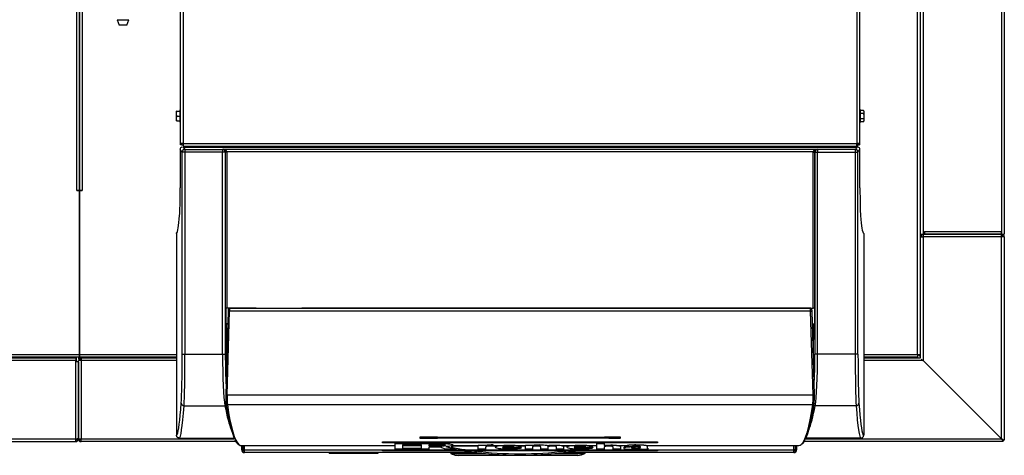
# Model space of a CAD drawing. Header units: millimetres. Extents: x 1064 to 6011, y -885 to 2276.
# Tile 35 of 36: x 3661 to 4377, y 1558 to 1876. Entities that reach past the tile are written whole.
import ezdxf

# ---------------------------------------------------------------- set-up
doc = ezdxf.new("R2010")
doc.units = ezdxf.units.MM
doc.header["$MEASUREMENT"] = 0

# ---------------------------------------------------------------- blocks, each defined once
blk = doc.blocks.new('Boven')
for p, q in [((1993.64, -844.08), (1993.64, -265.61)), ((1995.64, -265.61), (1995.64, -844.08)), ((1995.89, -756.58), (1995.89, -352.61)), ((1997.89, -352.61), (1997.89, -756.58)), ((2054.89, -354.61), (2054.89, -754.58)), ((2056.89, -354.61), (2056.89, -754.58)), ((1382.17, -724.84), (1382.17, -384.85)), ((1457.67, -690.59), (1457.67, -540.6)), ((1459.67, -540.6), (1459.67, -690.59)), ((1949.64, -540.6), (1949.64, -690.59)), ((1951.64, -540.6), (1951.64, -690.59)), ((1384.17, -563.75), (1384.17, -724.84)), ((1384.17, -724.84), (1384.17, -584.84)), ((1386.17, -584.84), (1386.17, -724.84)), ((1411.67, -600.36), (1420.17, -600.36)), ((1411.67, -600.36), (1413.13, -604.36)), ((1418.72, -604.36), (1420.17, -600.36)), ((1418.72, -604.36), (1413.13, -604.36)), ((1454.67, -668.84), (1454.67, -667.09)), ((1454.67, -668.84), (1454.87, -667.09)), ((1454.87, -667.09), (1454.67, -667.09)), ((1454.67, -672.34), (1454.67, -668.84)), ((1454.87, -670.59), (1454.67, -668.84)), ((1454.67, -672.34), (1454.87, -670.59)), ((1454.67, -674.09), (1454.67, -672.34)), ((1454.87, -674.09), (1454.67, -672.34)), ((1454.87, -667.09), (1457.07, -667.09)), ((1454.87, -670.59), (1457.07, -670.59)), ((1457.07, -666.09), (1457.07, -675.09)), ((1457.67, -666.09), (1457.07, -666.09)), ((1952.24, -666.09), (1951.64, -666.09)), ((1952.24, -675.09), (1952.24, -666.09)), ((1954.45, -666.55), (1952.24, -666.55)), ((1954.45, -668.57), (1952.24, -668.57)), ((1954.45, -672.61), (1952.24, -672.61)), ((1954.45, -666.55), (1954.64, -667.56)), ((1954.64, -667.09), (1954.45, -666.55)), ((1954.64, -667.56), (1954.45, -668.57)), ((1954.45, -672.61), (1954.64, -673.62)), ((1954.64, -667.09), (1954.64, -667.56)), ((1954.64, -667.56), (1954.64, -670.59)), ((1954.64, -670.59), (1954.64, -673.62)), ((1454.67, -674.09), (1454.87, -674.09)), ((1454.87, -674.09), (1457.07, -674.09)), ((1457.07, -675.09), (1457.67, -675.09)), ((1951.64, -675.09), (1952.24, -675.09)), ((1954.45, -674.63), (1952.24, -674.63)), ((1954.64, -673.62), (1954.45, -674.63)), ((1954.45, -674.63), (1954.64, -674.09)), ((1954.64, -673.62), (1954.64, -674.09)), ((1459.67, -690.59), (1457.67, -690.59)), ((1457.67, -691.59), (1457.67, -690.59)), ((1458.67, -691.59), (1457.67, -691.59)), ((1458.67, -691.59), (1458.67, -690.59)), ((1458.67, -691.59), (1459.48, -691.59)), ((1459.48, -690.59), (1459.48, -693.29)), ((1459.67, -690.59), (1949.64, -690.59)), ((1459.67, -690.59), (1459.67, -692.59)), ((1949.64, -692.59), (1459.67, -692.59)), ((1459.8, -692.59), (1459.8, -693.4)), ((1459.8, -693.4), (1460.86, -694.81)), ((1949.51, -693.4), (1459.8, -693.4)), ((1488.23, -694.81), (1488.6, -694.62)), ((1488.6, -694.62), (1920.71, -694.62)), ((1921.08, -694.81), (1920.71, -694.62)), ((1949.51, -693.4), (1948.45, -694.81)), ((1949.51, -692.59), (1949.51, -693.4)), ((1951.64, -690.59), (1949.64, -690.59)), ((1949.64, -692.59), (1949.64, -690.59)), ((1949.83, -690.59), (1949.83, -693.29)), ((1949.83, -691.59), (1950.64, -691.59)), ((1950.64, -690.59), (1950.64, -691.59)), ((1950.64, -691.59), (1951.64, -691.59)), ((1951.64, -690.59), (1951.64, -691.59)), ((1458.86, -696.81), (1457.41, -694.87)), ((1457.41, -694.87), (1457.41, -722.84)), ((1457.41, -694.87), (1457.41, -694.87)), ((1457.41, -694.87), (1457.41, -722.84)), ((1458.86, -843.84), (1458.86, -696.81)), ((1460.86, -696.81), (1458.86, -696.81)), ((1460.86, -694.81), (1488.23, -694.81)), ((1460.86, -694.81), (1460.86, -696.81)), ((1460.86, -696.81), (1460.86, -843.84)), ((1488.23, -696.81), (1460.86, -696.81)), ((1488.23, -694.81), (1488.23, -696.81)), ((1488.23, -843.84), (1488.23, -696.81)), ((1490.23, -696.81), (1488.23, -696.81)), ((1490.4, -696.72), (1490.23, -696.81)), ((1490.23, -696.81), (1490.23, -843.84)), ((1491.4, -696.62), (1490.4, -696.65)), ((1490.4, -810.33), (1490.4, -696.72)), ((1491.4, -696.72), (1490.4, -696.72)), ((1917.91, -696.62), (1491.4, -696.62)), ((1491.4, -696.72), (1491.4, -810.33)), ((1917.91, -696.62), (1918.91, -696.65)), ((1917.91, -810.33), (1917.91, -696.72)), ((1917.91, -696.72), (1918.91, -696.72)), ((1918.91, -696.72), (1919.09, -696.81)), ((1918.91, -696.72), (1918.91, -810.33)), ((1919.09, -696.81), (1919.09, -843.84)), ((1919.09, -696.81), (1921.08, -696.81)), ((1948.45, -694.81), (1921.08, -694.81)), ((1921.08, -694.81), (1921.08, -696.81)), ((1921.08, -843.84), (1921.08, -696.81)), ((1921.08, -696.81), (1948.45, -696.81)), ((1948.45, -694.81), (1948.45, -696.81)), ((1948.45, -696.81), (1948.45, -843.84)), ((1948.45, -696.81), (1950.45, -696.81)), ((1950.45, -696.81), (1951.9, -694.87)), ((1950.45, -843.84), (1950.45, -696.81)), ((1951.9, -722.84), (1951.9, -694.87)), ((1951.9, -694.87), (1951.9, -694.87)), ((1951.9, -722.84), (1951.9, -694.87)), ((1457.41, -722.84), (1457.41, -722.84)), ((1951.9, -722.84), (1951.9, -722.84)), ((1382.17, -724.84), (1384.17, -724.84)), ((1382.17, -724.84), (1382.17, -724.84)), ((1384.17, -724.84), (1382.17, -724.84)), ((1384.17, -724.84), (1384.17, -844.08)), ((1386.17, -724.84), (1384.17, -724.84)), ((1384.17, -724.84), (1386.17, -724.84)), ((1384.17, -844.08), (1384.17, -724.84)), ((1385.42, -724.84), (1385.42, -724.84)), ((1386.17, -724.84), (1386.17, -724.84)), ((1995.64, -739.59), (1995.89, -739.59)), ((1454.72, -756), (1454.72, -902.99)), ((1954.59, -756), (1954.59, -902.99)), ((1995.89, -753.59), (1995.64, -753.59)), ((1995.64, -754.58), (1995.89, -754.58)), ((1995.64, -755.58), (1995.89, -755.58)), ((1995.64, -756.58), (1995.89, -756.58)), ((1995.89, -756.58), (1997.89, -756.58)), ((1995.89, -758.58), (1995.89, -756.58)), ((1995.89, -756.58), (1996.89, -756.58)), ((1995.89, -846.58), (1995.89, -758.58)), ((1995.89, -758.58), (1997.89, -758.58)), ((1996.89, -758.58), (1996.89, -756.58)), ((1997.89, -756.58), (1998.89, -756.58)), ((1997.89, -756.58), (1997.89, -758.58)), ((1997.89, -758.58), (1997.89, -848.54)), ((2054.89, -758.58), (1997.89, -758.58)), ((1998.89, -754.58), (1998.89, -756.58)), ((1998.89, -754.58), (1998.89, -754.58)), ((1998.89, -756.58), (1998.89, -754.58)), ((1998.89, -754.58), (2054.89, -754.58)), ((1998.89, -755.58), (1998.89, -755.58)), ((2054.89, -756.58), (1998.89, -756.58)), ((1998.89, -756.58), (2054.89, -756.58)), ((2054.89, -754.58), (2054.89, -754.58)), ((2054.89, -754.58), (2054.89, -756.58)), ((2054.89, -756.58), (2054.89, -754.58)), ((2054.89, -755.58), (2054.89, -755.58)), ((2054.89, -756.58), (2056.89, -756.58)), ((2054.89, -758.58), (2054.89, -756.58)), ((2054.89, -905.53), (2054.89, -758.58)), ((2056.89, -758.58), (2054.89, -758.58)), ((2056.89, -754.58), (2056.89, -756.58)), ((2056.89, -758.58), (2056.89, -905.58)), ((1491.4, -810.33), (1490.4, -810.33)), ((1490.54, -810.33), (1490.54, -821.73)), ((1492.3, -812.54), (1490.59, -873.46)), ((1512.58, -810.33), (1491.4, -810.33)), ((1491.59, -873.52), (1493.3, -812.6)), ((1493.74, -810.48), (1493.28, -810.54)), ((1916.02, -812.6), (1493.3, -812.6)), ((1493.4, -810.53), (1493.85, -810.48)), ((1493.4, -810.53), (1915.91, -810.53)), ((1493.85, -810.48), (1494.43, -810.48)), ((1494.43, -810.48), (1494.05, -810.53)), ((1494.05, -810.53), (1504.41, -810.53)), ((1504.41, -810.53), (1504.41, -810.48)), ((1504.41, -810.48), (1521.42, -810.48)), ((1512.49, -810.48), (1512.49, -810.33)), ((1512.58, -810.33), (1561.38, -810.33)), ((1516.07, -810.33), (1516.07, -810.48)), ((1521.42, -810.48), (1521.42, -810.53)), ((1521.42, -810.53), (1527.42, -810.53)), ((1527.42, -810.53), (1527.42, -810.48)), ((1527.42, -810.48), (1545.92, -810.48)), ((1533.66, -810.48), (1533.66, -810.33)), ((1545.92, -810.53), (1545.92, -810.48)), ((1551.92, -810.53), (1545.92, -810.53)), ((1857.4, -810.48), (1551.92, -810.48)), ((1551.92, -810.48), (1551.92, -810.53)), ((1559.11, -810.33), (1559.11, -810.48)), ((1847.93, -810.33), (1561.38, -810.33)), ((1561.47, -810.33), (1561.47, -810.48)), ((1847.85, -810.33), (1847.85, -810.48)), ((1896.73, -810.33), (1847.93, -810.33)), ((1857.4, -810.48), (1857.4, -810.53)), ((1857.4, -810.53), (1863.4, -810.53)), ((1863.4, -810.53), (1863.4, -810.48)), ((1881.9, -810.48), (1863.4, -810.48)), ((1869.8, -810.33), (1869.8, -810.48)), ((1873.3, -810.48), (1873.3, -810.33)), ((1881.9, -810.53), (1881.9, -810.48)), ((1887.9, -810.53), (1881.9, -810.53)), ((1887.9, -810.48), (1887.9, -810.53)), ((1904.9, -810.48), (1887.9, -810.48)), ((1896.73, -810.33), (1917.91, -810.33)), ((1896.82, -810.48), (1896.82, -810.33)), ((1904.9, -810.53), (1904.9, -810.48)), ((1915.27, -810.53), (1904.9, -810.53)), ((1914.88, -810.48), (1915.27, -810.53)), ((1915.46, -810.48), (1914.88, -810.48)), ((1915.91, -810.53), (1915.46, -810.48)), ((1916.03, -810.54), (1915.57, -810.48)), ((1917.73, -873.52), (1916.02, -812.6)), ((1918.73, -873.46), (1917.02, -812.54)), ((1918.91, -810.33), (1917.91, -810.33)), ((1918.77, -810.33), (1918.77, -821.73)), ((1492.04, -821.73), (1490.54, -821.73)), ((1490.67, -821.79), (1490.54, -821.73)), ((1490.67, -821.79), (1492.04, -821.79)), ((1490.68, -821.79), (1492.04, -821.79)), ((1491.12, -844.95), (1491.07, -821.79)), ((1917.28, -821.73), (1918.77, -821.73)), ((1917.28, -821.79), (1918.64, -821.79)), ((1917.28, -821.79), (1918.64, -821.79)), ((1918.19, -844.95), (1918.25, -821.79)), ((1918.64, -821.79), (1918.77, -821.73)), ((1491.94, -825.21), (1491.07, -825.21)), ((1491.88, -827.33), (1491.08, -827.33)), ((1140.19, -844.08), (1384.17, -844.08)), ((1384.17, -844.08), (1454.72, -844.08)), ((1384.17, -846.08), (1384.17, -844.08)), ((1384.17, -844.08), (1384.17, -846.08)), ((1458.86, -843.84), (1460.86, -843.84)), ((1460.86, -843.84), (1488.23, -843.84)), ((1488.23, -843.84), (1490.23, -843.84)), ((1491.12, -844.08), (1491.41, -844.08)), ((1918.21, -838.08), (1917.73, -838.08)), ((1917.9, -844.08), (1918.19, -844.08)), ((1921.08, -843.84), (1919.09, -843.84)), ((1948.45, -843.84), (1921.08, -843.84)), ((1950.45, -843.84), (1948.45, -843.84)), ((1954.59, -844.08), (1993.64, -844.08)), ((1993.64, -844.08), (1995.64, -844.08)), ((1993.64, -844.08), (1993.64, -846.08)), ((1995.89, -845.78), (1994.19, -844.08)), ((1995.64, -841.13), (1995.89, -841.38)), ((568.47, -846.58), (1381.42, -846.58)), ((1381.42, -848.58), (568.47, -848.58)), ((1384.17, -846.08), (1140.19, -846.08)), ((1370.42, -846.58), (1370.42, -846.08)), ((1381.42, -846.58), (1381.42, -848.58)), ((1381.42, -849.58), (1381.42, -848.58)), ((1381.42, -905.58), (1381.42, -849.58)), ((1383.42, -849.58), (1381.42, -849.58)), ((1381.92, -849.58), (1381.92, -846.08)), ((1383.42, -846.58), (1385.42, -846.58)), ((1383.42, -846.58), (1383.42, -847.58)), ((1383.42, -847.58), (1385.42, -847.58)), ((1383.42, -905.58), (1383.42, -848.58)), ((1385.42, -848.58), (1383.42, -848.58)), ((1383.42, -849.58), (1383.42, -905.58)), ((1454.72, -846.08), (1384.17, -846.08)), ((1385.42, -846.08), (1385.42, -846.58)), ((1385.42, -846.58), (1454.72, -846.58)), ((1385.42, -846.58), (1385.42, -848.58)), ((1454.72, -848.58), (1385.42, -848.58)), ((1385.42, -848.58), (1385.42, -905.58)), ((1389.72, -846.58), (1389.72, -846.08)), ((1491.36, -846.08), (1491.13, -846.08)), ((1491.13, -846.58), (1491.34, -846.58)), ((1491.29, -848.58), (1491.15, -848.58)), ((1918.19, -846.08), (1917.96, -846.08)), ((1917.97, -846.58), (1918.18, -846.58)), ((1918.17, -848.58), (1918.03, -848.58)), ((1993.64, -846.08), (1954.59, -846.08)), ((1954.59, -846.58), (1995.89, -846.58)), ((1997.85, -848.58), (1954.59, -848.58)), ((1997.85, -848.58), (1997.67, -848.31)), ((2054.84, -905.58), (1997.85, -848.58)), ((1997.89, -848.54), (2054.89, -905.53)), ((1998.85, -849.58), (1998.89, -849.58)), ((1998.89, -849.58), (1998.89, -849.54)), ((1491.59, -873.52), (1917.73, -873.52)), ((1491.71, -880.64), (1917.6, -880.64)), ((1460.21, -881.42), (1489.98, -881.42)), ((1949.11, -881.42), (1919.34, -881.42)), ((1383.42, -891.58), (1383.42, -905.58)), ((568.47, -905.58), (1381.42, -905.58)), ((568.47, -907.58), (1381.42, -907.58)), ((1381.42, -907.58), (1381.42, -905.58)), ((1381.42, -905.58), (1383.42, -905.58)), ((1383.42, -905.58), (1382.42, -905.58)), ((1383.42, -905.58), (1385.42, -905.58)), ((1385.42, -905.58), (1496.95, -905.58)), ((1385.42, -907.58), (1385.42, -905.58)), ((1497.93, -907.58), (1385.42, -907.58)), ((1456.72, -904.99), (1496.67, -904.99)), ((1604.66, -907.73), (1804.65, -907.73)), ((1604.66, -907.83), (1604.66, -907.73)), ((1604.66, -907.83), (1804.65, -907.83)), ((1604.66, -908.47), (1604.66, -907.83)), ((1804.65, -908.47), (1604.66, -908.47)), ((1613.77, -909.01), (1613.77, -908.91)), ((1613.77, -908.91), (1648.85, -908.91)), ((1613.77, -909.01), (1648.85, -909.01)), ((1613.77, -913.18), (1613.77, -909.01)), ((1632.16, -904.12), (1632.16, -904.79)), ((1644.66, -904.65), (1640.18, -904.67)), ((1640.2, -905.15), (1644.67, -905.13)), ((1642.59, -904.34), (1643.33, -904.34)), ((1644.67, -904.34), (1643.33, -904.33)), ((1643.33, -904.34), (1644.68, -904.34)), ((1644.66, -904.65), (1644.66, -904.34)), ((1644.66, -904.65), (1764.65, -904.65)), ((1644.66, -904.65), (1644.66, -904.65)), ((1644.67, -904.34), (1764.65, -904.34)), ((1644.67, -904.34), (1764.65, -904.34)), ((1764.65, -905.13), (1644.67, -905.13)), ((1648.85, -909.01), (1648.85, -908.91)), ((1648.85, -908.91), (1650.52, -908.94)), ((1648.85, -909.01), (1650.52, -909.04)), ((1650.52, -909.04), (1650.52, -908.94)), ((1650.52, -908.94), (1652.09, -909.03)), ((1650.52, -909.04), (1652.09, -909.13)), ((1652.09, -909.13), (1652.09, -909.03)), ((1652.09, -909.03), (1653.48, -909.18)), ((1652.09, -909.13), (1653.48, -909.28)), ((1653.48, -909.28), (1653.48, -909.18)), ((1653.48, -909.18), (1654.61, -909.38)), ((1653.48, -909.28), (1654.61, -909.48)), ((1654.61, -909.48), (1654.61, -909.38)), ((1654.61, -909.38), (1655.41, -909.61)), ((1654.61, -909.48), (1655.41, -909.71)), ((1760.49, -909.07), (1760.49, -908.97)), ((1760.49, -908.97), (1765.73, -908.97)), ((1760.49, -913.18), (1760.49, -909.07)), ((1760.49, -909.07), (1765.73, -909.07)), ((1764.64, -904.34), (1765.98, -904.34)), ((1764.65, -904.34), (1765.98, -904.33)), ((1764.65, -904.65), (1764.65, -904.34)), ((1764.65, -904.65), (1764.65, -904.65)), ((1764.65, -904.65), (1769.13, -904.67)), ((1769.12, -905.15), (1764.65, -905.13)), ((1765.73, -909.07), (1765.73, -908.97)), ((1765.73, -909.07), (1765.73, -910.46)), ((1777.15, -904.12), (1777.15, -904.79)), ((1804.65, -907.83), (1804.65, -907.73)), ((1804.65, -907.83), (1804.65, -908.47)), ((2054.89, -907.58), (1911.41, -907.58)), ((1912.37, -905.58), (2054.84, -905.58)), ((1952.59, -904.99), (1912.64, -904.99)), ((2053.89, -904.58), (2053.84, -904.58)), ((2053.89, -904.53), (2053.89, -904.58)), ((2055.89, -907.58), (2054.89, -907.58)), ((2055.89, -906.58), (2055.89, -906.99)), ((2055.89, -906.58), (2056.3, -906.58)), ((2055.89, -906.99), (2055.89, -907.58)), ((2056.89, -906.58), (2056.3, -906.58)), ((2056.89, -905.58), (2056.89, -906.58)), ((1501.89, -910.48), (1613.77, -910.48)), ((1502.15, -913.58), (1502.15, -910.48)), ((1503.15, -913.58), (1503.15, -910.48)), ((1504.06, -913.58), (1503.15, -913.58)), ((1504.06, -910.48), (1504.06, -913.58)), ((1504.06, -913.58), (1659.55, -913.58)), ((1504.06, -913.58), (1504.06, -914.99)), ((1673.1, -915.58), (1504.14, -915.58)), ((1565.79, -915.88), (1565.79, -915.68)), ((1565.79, -915.68), (1565.83, -915.68)), ((1565.79, -915.88), (1565.83, -915.88)), ((1565.83, -915.88), (1565.83, -915.68)), ((1565.83, -915.68), (1565.99, -915.68)), ((1565.83, -915.88), (1565.99, -915.88)), ((1565.99, -915.88), (1565.99, -915.68)), ((1565.99, -915.68), (1566.28, -915.68)), ((1565.99, -915.88), (1566.28, -915.88)), ((1566.28, -915.88), (1566.28, -915.68)), ((1566.28, -915.68), (1566.7, -915.68)), ((1566.28, -915.88), (1566.7, -915.88)), ((1566.7, -915.88), (1566.7, -915.68)), ((1566.7, -915.68), (1567.29, -915.68)), ((1566.7, -915.88), (1567.29, -915.88)), ((1567.29, -915.88), (1567.29, -915.68)), ((1567.29, -915.68), (1568.05, -915.68)), ((1567.29, -915.88), (1568.05, -915.88)), ((1568.05, -915.88), (1568.05, -915.68)), ((1568.05, -915.68), (1569.01, -915.68)), ((1568.05, -915.88), (1569.01, -915.88)), ((1569.01, -915.88), (1569.01, -915.68)), ((1569.01, -915.68), (1570.17, -915.68)), ((1569.01, -915.88), (1570.17, -915.88)), ((1570.17, -915.88), (1570.17, -915.68)), ((1570.17, -915.68), (1571.56, -915.68)), ((1570.17, -915.88), (1571.56, -915.88)), ((1571.56, -915.88), (1571.56, -915.68)), ((1571.56, -915.68), (1573.19, -915.68)), ((1571.56, -915.88), (1573.19, -915.88)), ((1573.19, -915.88), (1573.19, -915.68)), ((1573.19, -915.68), (1575.08, -915.68)), ((1573.19, -915.88), (1575.08, -915.88)), ((1575.08, -915.88), (1575.08, -915.68)), ((1575.08, -915.68), (1577.24, -915.68)), ((1575.08, -915.88), (1577.24, -915.88)), ((1577.24, -915.88), (1577.24, -915.68)), ((1577.24, -915.68), (1578.48, -915.68)), ((1577.24, -915.88), (1578.48, -915.88)), ((1578.48, -915.88), (1578.48, -915.68)), ((1578.48, -915.68), (1588.86, -915.68)), ((1578.48, -915.88), (1588.86, -915.88)), ((1588.86, -915.88), (1588.86, -915.68)), ((1588.86, -915.68), (1591.17, -915.68)), ((1588.86, -915.88), (1591.17, -915.88)), ((1591.17, -915.88), (1591.17, -915.68)), ((1591.17, -915.68), (1593.2, -915.68)), ((1591.17, -915.88), (1593.2, -915.88)), ((1593.2, -915.88), (1593.2, -915.68)), ((1593.2, -915.68), (1594.96, -915.68)), ((1593.2, -915.88), (1594.96, -915.88)), ((1594.96, -915.88), (1594.96, -915.68)), ((1594.96, -915.68), (1596.46, -915.68)), ((1594.96, -915.88), (1596.46, -915.88)), ((1596.46, -915.88), (1596.46, -915.68)), ((1596.46, -915.68), (1597.74, -915.68)), ((1596.46, -915.88), (1597.74, -915.88)), ((1597.74, -915.88), (1597.74, -915.68)), ((1597.74, -915.68), (1598.79, -915.68)), ((1597.74, -915.88), (1598.79, -915.88)), ((1598.79, -915.88), (1598.79, -915.68)), ((1598.79, -915.68), (1599.65, -915.68)), ((1598.79, -915.88), (1599.65, -915.88)), ((1599.65, -915.88), (1599.65, -915.68)), ((1599.65, -915.68), (1600.32, -915.68)), ((1599.65, -915.88), (1600.32, -915.88)), ((1600.32, -915.88), (1600.32, -915.68)), ((1600.32, -915.68), (1600.83, -915.68)), ((1600.32, -915.88), (1600.83, -915.88)), ((1600.83, -915.88), (1600.83, -915.68)), ((1600.83, -915.68), (1601.18, -915.68)), ((1600.83, -915.88), (1601.18, -915.88)), ((1601.18, -915.88), (1601.18, -915.68)), ((1601.18, -915.68), (1601.4, -915.68)), ((1601.18, -915.88), (1601.4, -915.88)), ((1601.4, -915.88), (1601.4, -915.68)), ((1601.4, -915.68), (1601.5, -915.68)), ((1601.4, -915.88), (1601.5, -915.88)), ((1601.5, -915.88), (1601.5, -915.68)), ((1601.5, -915.68), (1601.51, -915.68)), ((1601.5, -915.88), (1601.51, -915.88)), ((1601.51, -915.88), (1601.51, -915.68)), ((1604.66, -913.72), (1604.66, -913.62)), ((1604.66, -913.62), (1804.65, -913.62)), ((1604.66, -913.72), (1804.65, -913.72)), ((1604.66, -914.36), (1604.66, -913.72)), ((1804.65, -914.36), (1604.66, -914.36)), ((1638.22, -913.18), (1613.77, -913.18)), ((1632.9, -909.84), (1619.09, -909.84)), ((1619.09, -909.84), (1619.09, -912.35)), ((1619.09, -910.48), (1632.9, -910.48)), ((1619.09, -912.25), (1632.9, -912.25)), ((1619.09, -912.35), (1632.9, -912.35)), ((1632.9, -912.35), (1632.9, -909.84)), ((1647.44, -909.84), (1638.22, -909.84)), ((1638.22, -909.84), (1638.22, -910.68)), ((1638.22, -910.48), (1649.34, -910.48)), ((1638.22, -910.58), (1647.44, -910.58)), ((1638.22, -910.68), (1647.44, -910.68)), ((1638.22, -911.51), (1638.22, -913.18)), ((1643.48, -911.51), (1638.22, -911.51)), ((1643.96, -911.52), (1643.48, -911.51)), ((1644.42, -911.53), (1643.96, -911.52)), ((1644.88, -911.55), (1644.42, -911.53)), ((1645.32, -911.57), (1644.88, -911.55)), ((1645.74, -911.61), (1645.32, -911.57)), ((1646.14, -911.64), (1645.74, -911.61)), ((1646.51, -911.69), (1646.14, -911.64)), ((1646.85, -911.74), (1646.51, -911.69)), ((1647.15, -911.8), (1646.85, -911.74)), ((1647.41, -911.86), (1647.15, -911.8)), ((1647.63, -911.93), (1647.41, -911.86)), ((1648.17, -909.85), (1647.44, -909.84)), ((1647.44, -910.58), (1648.17, -910.57)), ((1647.44, -910.68), (1647.44, -910.58)), ((1647.44, -910.68), (1648.17, -910.67)), ((1647.8, -912), (1647.63, -911.93)), ((1650.36, -913.18), (1647.8, -912)), ((1648.85, -909.89), (1648.17, -909.85)), ((1648.17, -910.57), (1648.85, -910.53)), ((1648.17, -910.67), (1648.17, -910.57)), ((1648.17, -910.67), (1648.85, -910.63)), ((1649.45, -909.95), (1648.85, -909.89)), ((1648.85, -910.53), (1649.45, -910.47)), ((1648.85, -910.63), (1648.85, -910.53)), ((1648.85, -910.63), (1649.45, -910.57)), ((1649.91, -910.04), (1649.45, -909.95)), ((1649.45, -910.47), (1649.91, -910.38)), ((1649.45, -910.57), (1649.45, -910.47)), ((1649.45, -910.57), (1649.91, -910.48)), ((1650.2, -910.15), (1649.91, -910.04)), ((1649.91, -910.38), (1650.2, -910.27)), ((1649.91, -910.48), (1650.2, -910.37)), ((1649.91, -910.48), (1649.91, -910.38)), ((1650.29, -910.26), (1650.2, -910.15)), ((1650.2, -910.27), (1650.25, -910.21)), ((1650.2, -910.37), (1650.29, -910.26)), ((1650.2, -910.37), (1650.2, -910.27)), ((1656.65, -913.18), (1650.36, -913.18)), ((1652.28, -911.07), (1650.73, -911.17)), ((1650.73, -911.17), (1650.96, -911.21)), ((1650.96, -911.21), (1650.96, -911.16)), ((1650.96, -911.21), (1651.18, -911.26)), ((1651.13, -911.15), (1651.18, -911.16)), ((1651.18, -911.26), (1651.18, -911.16)), ((1651.18, -911.16), (1651.39, -911.2)), ((1651.18, -911.26), (1651.39, -911.3)), ((1651.39, -911.3), (1651.39, -911.2)), ((1651.39, -911.2), (1651.6, -911.24)), ((1651.39, -911.3), (1651.6, -911.34)), ((1651.6, -911.34), (1651.6, -911.24)), ((1651.6, -911.24), (1651.79, -911.29)), ((1651.6, -911.34), (1651.79, -911.39)), ((1651.79, -911.39), (1651.79, -911.29)), ((1651.79, -911.29), (1651.97, -911.34)), ((1651.79, -911.39), (1651.97, -911.43)), ((1651.97, -911.43), (1651.97, -911.34)), ((1651.97, -911.34), (1652.14, -911.38)), ((1651.97, -911.43), (1652.14, -911.48)), ((1652.14, -911.48), (1652.14, -911.38)), ((1652.14, -911.38), (1652.3, -911.43)), ((1652.14, -911.48), (1652.3, -911.53)), ((1653.64, -910.92), (1652.28, -911.07)), ((1652.3, -911.53), (1652.3, -911.43)), ((1652.3, -911.43), (1652.45, -911.48)), ((1652.3, -911.53), (1652.45, -911.58)), ((1652.45, -911.58), (1652.45, -911.48)), ((1652.45, -911.48), (1652.59, -911.53)), ((1652.45, -911.58), (1652.59, -911.63)), ((1652.59, -911.63), (1652.59, -911.53)), ((1652.59, -911.53), (1652.72, -911.58)), ((1652.59, -911.63), (1652.72, -911.68)), ((1652.72, -911.68), (1652.72, -911.58)), ((1652.72, -911.58), (1652.84, -911.63)), ((1652.72, -911.68), (1652.84, -911.73)), ((1652.84, -911.73), (1652.84, -911.63)), ((1652.84, -911.63), (1656.65, -913.08)), ((1652.84, -911.73), (1656.65, -913.18)), ((1654.73, -910.72), (1653.64, -910.92)), ((1654.11, -915.58), (1654.11, -915.84)), ((1654.61, -915.84), (1654.61, -915.58)), ((1654.61, -916.27), (1654.61, -915.84)), ((1654.61, -915.84), (1675.31, -915.84)), ((1654.61, -916.27), (1679.45, -916.27)), ((1654.66, -910.98), (1654.66, -911.85)), ((1655.66, -911.85), (1654.66, -911.85)), ((1655.48, -910.48), (1654.73, -910.72)), ((1655.41, -909.71), (1655.41, -909.61)), ((1655.41, -909.61), (1655.83, -909.86)), ((1655.41, -909.71), (1655.83, -909.96)), ((1655.86, -910.23), (1655.48, -910.48)), ((1655.49, -910.48), (1674.16, -910.48)), ((1655.66, -911.85), (1655.51, -912.65)), ((1655.66, -910.98), (1655.66, -910.48)), ((1674.16, -910.98), (1655.66, -910.98)), ((1655.66, -911.85), (1655.66, -910.98)), ((1655.83, -909.96), (1655.83, -909.86)), ((1655.83, -909.86), (1655.86, -910.13)), ((1655.83, -909.96), (1655.86, -910.23)), ((1655.86, -910.23), (1655.86, -910.13)), ((1656.65, -913.18), (1656.65, -913.08)), ((1674.16, -910.21), (1674.16, -910.11)), ((1674.16, -910.11), (1679.18, -910.11)), ((1674.16, -913.18), (1674.16, -910.21)), ((1674.16, -910.21), (1679.18, -910.21)), ((1679.4, -913.18), (1674.16, -913.18)), ((1679.18, -910.21), (1679.17, -910.52)), ((1679.18, -910.21), (1679.18, -910.11)), ((1679.4, -911.63), (1679.4, -913.18)), ((1687.63, -910.98), (1681.66, -910.98)), ((1685.09, -910.14), (1685.09, -910.04)), ((1685.09, -910.14), (1685.09, -910.84)), ((1685.09, -910.48), (1689.72, -910.48)), ((1705.74, -911.91), (1691.87, -911.91)), ((1700.35, -911.34), (1692.06, -911.34)), ((1700.21, -912.23), (1700.21, -912.13)), ((1700.21, -912.13), (1705.4, -912.17)), ((1700.21, -912.23), (1705.4, -912.26)), ((1702.75, -910.48), (1708.54, -910.48)), ((1708.54, -910.98), (1704.64, -910.98)), ((1705.4, -912.26), (1705.4, -912.17)), ((1708.54, -910.21), (1708.54, -910.11)), ((1708.54, -910.11), (1713.49, -910.11)), ((1708.54, -913.18), (1708.54, -910.21)), ((1708.54, -910.21), (1713.49, -910.21)), ((1713.72, -913.18), (1708.54, -913.18)), ((1713.49, -910.21), (1713.49, -910.11)), ((1713.49, -910.21), (1713.49, -910.48)), ((1713.49, -910.38), (1713.57, -910.38)), ((1713.49, -910.48), (1713.57, -910.48)), ((1713.57, -910.48), (1713.57, -910.38)), ((1713.72, -911.37), (1713.72, -913.18)), ((1719.71, -913.18), (1719.71, -911.4)), ((1724.96, -913.18), (1719.71, -913.18)), ((1724.29, -910.58), (1724.29, -910.48)), ((1724.96, -911.4), (1724.96, -913.18)), ((1729.87, -916.27), (1751.6, -916.27)), ((1731.11, -913.18), (1731.11, -911.38)), ((1736.35, -913.18), (1731.11, -913.18)), ((1734, -915.84), (1751.6, -915.84)), ((1735.29, -910.48), (1741.76, -910.48)), ((1903.82, -915.58), (1736.22, -915.58)), ((1739.67, -910.98), (1736.29, -910.98)), ((1736.35, -911.13), (1736.35, -911.03)), ((1736.35, -911.13), (1736.35, -913.18)), ((1757.79, -911.91), (1743.91, -911.91)), ((1752.39, -911.34), (1744.11, -911.34)), ((1749.77, -913.58), (1903.9, -913.58)), ((1751.61, -915.58), (1751.6, -915.84)), ((1751.6, -915.84), (1751.6, -916.27)), ((1752.1, -915.84), (1752.11, -915.58)), ((1752.25, -912.23), (1752.25, -912.13)), ((1752.25, -912.13), (1757.45, -912.17)), ((1752.25, -912.23), (1757.45, -912.26)), ((1753.66, -911.91), (1753.71, -912.14)), ((1754.8, -910.48), (1760.49, -910.48)), ((1757.45, -912.26), (1757.45, -912.17)), ((1765.73, -913.18), (1760.49, -913.18)), ((1765.73, -910.36), (1765.81, -910.36)), ((1765.73, -910.46), (1765.81, -910.46)), ((1765.73, -911.51), (1765.73, -913.18)), ((1765.81, -910.46), (1765.81, -910.36)), ((1772.33, -913.18), (1772.33, -911.41)), ((1777.58, -913.18), (1772.33, -913.18)), ((1776.45, -910.48), (1782.22, -910.48)), ((1777.58, -911.18), (1777.58, -911.08)), ((1777.58, -911.18), (1777.58, -913.18)), ((1780.48, -911.17), (1780.48, -911.07)), ((1780.48, -911.17), (1785.54, -911.17)), ((1790.37, -911.24), (1785.65, -911.34)), ((1785.65, -911.44), (1785.65, -911.34)), ((1790.37, -911.34), (1785.65, -911.44)), ((1788.65, -911.89), (1786.14, -912.01)), ((1792.21, -911.73), (1788.65, -911.89)), ((1790.37, -911.34), (1790.37, -911.24)), ((1792.39, -912.93), (1792.84, -913.18)), ((1792.84, -913.18), (1798.05, -913.18)), ((1796.32, -910.48), (1907.42, -910.48)), ((1797.34, -910.99), (1797.34, -910.89)), ((1797.34, -912.6), (1797.34, -910.99)), ((1798.05, -913.08), (1797.34, -912.5)), ((1798.05, -913.18), (1797.34, -912.6)), ((1798.05, -913.18), (1798.05, -913.08)), ((1804.65, -913.72), (1804.65, -913.62)), ((1804.65, -913.72), (1804.65, -914.36)), ((1903.9, -913.58), (1903.9, -910.48)), ((1903.9, -914.99), (1903.9, -913.58)), ((1904.81, -913.58), (1903.9, -913.58)), ((1904.81, -910.48), (1904.81, -913.58)), ((1905.81, -910.48), (1905.81, -913.58)), ((1746.6, -917.58), (1659.61, -917.58)), ((1746.6, -917.58), (1659.61, -917.58)), ((1659.61, -917.58), (1659.61, -917.58)), ((1746.6, -917.58), (1746.6, -917.58))]:
    blk.add_line(p, q)
for centre, radius, start, end in [((1459.41, -694.87), 2, 111.7555, 179.97384), ((1459.8, -695.4), 2, 89.97386, 90.52321), ((1949.51, -695.4), 2, 89.47679, 90.02614), ((1949.9, -694.87), 2, 0.02616, 68.2445), ((1488.41, -696.72), 1.99, 359.93051, 1.79812), ((1920.9, -696.72), 1.99, 178.20188, 180.06949), ((2054.89, -758.58), 2, 0, 90), ((2054.89, -758.58), 1, 0, 90), ((1493.85, -811.38), 0.901, 89.78809, 96.67826), ((1915.46, -811.38), 0.901, 83.32174, 90.21191), ((2003.79, -839.07), 11.15, 229.02678, 238.0719), ((1381.42, -905.58), 2, 270, 0), ((1381.42, -905.58), 1, 270, 0), ((1385.42, -905.58), 2, 180, 270), ((1385.42, -905.58), 1, 180, 270), ((1638.73, -1813.06), 908.74, 89.75622, 90.44461), ((1639.23, -904.17), 7.56, 181.35821, 187.44002), ((1631.64, -904.58), 0.573, 279.64807, 317.20928), ((1636.43, -193.1), 712.07, 269.62195, 270.30264), ((1375.58, 6074.73), 6984.41, 272.104507, 272.171188), ((1631.82, -904.72), 0.351, 314.14062, 348.69036), ((1642.2, -899.09), 5.42, 273.96123, 283.95923), ((1640.39, -1720.77), 816.45, 89.79387, 89.84576), ((1659.04, -904.71), 14.38, 179.74367, 181.67472), ((1650.74, -904.04), 6.08, 182.82778, 182.89633), ((1758.58, -904.04), 6.08, 357.10367, 357.17222), ((1750.27, -904.71), 14.38, 358.32528, 0.25633), ((1767.11, -899.09), 5.42, 253.84939, 266.03877), ((1768.92, -1720.77), 816.45, 90.15424, 90.20613), ((1770.59, -1813.06), 908.74, 89.55539, 90.24378), ((1772.88, -193.1), 712.07, 269.69736, 270.37805), ((2033.74, 6074.73), 6984.41, 267.828812, 267.895493), ((1777.5, -904.72), 0.351, 191.30964, 225.85938), ((1777.67, -904.58), 0.573, 222.79072, 260.35193), ((1770.08, -904.17), 7.56, 352.55998, 358.64179), ((1905, -903.59), 7.59, 309.37488, 338.11833), ((2064.31, -899.68), 11.15, 211.9281, 220.97322), ((2048.99, -914.99), 11.15, 49.02678, 58.0719), ((2054.89, -905.58), 2, 300, 330), ((1654.61, -915.83), 0.5, 181, 241.75289), ((1659.58, -906.58), 11, 241.75289, 270), ((1654.49, -916.02), 0.272, 244.24956, 295.75044), ((1654.16, -910.98), 0.5, 0, 27.85911), ((1655.36, -851.57), 59.41, 269.32003, 270.28446), ((1655.66, -911.85), 1, 180, 211.99912), ((1704.66, -654.85), 261.63, 259.2059, 261.51963), ((1704.66, -654.85), 262.63, 259.43946, 260.16394), ((1704.66, -654.85), 262.63, 261.16365, 278.83635), ((1704.66, -654.85), 261.63, 262.70602, 277.29398), ((1684.1, -940.79), 30.77, 88.16008, 99.22558), ((1684.1, -940.89), 30.77, 88.16008, 99.22558), ((1696.2, -925.67), 14.92, 73.87462, 106.12538), ((1718.57, -947.88), 37.83, 81.29498, 97.59372), ((1718.57, -947.98), 37.83, 81.29498, 97.59372), ((1704.66, -654.85), 261.63, 278.48037, 278.89879), ((1748.25, -925.67), 14.92, 73.87462, 106.12538), ((1746.64, -906.58), 11, 270, 298.24711), ((1704.66, -654.85), 262.63, 279.83606, 280.29325), ((1751.72, -916.02), 0.272, 244.24978, 295.75022), ((1751.6, -915.83), 0.5, 298.24711, 359), ((1704.66, -654.85), 261.63, 280.58996, 280.7941), ((1753.65, -911.85), 1, 342.83452, 356.87074)]:
    blk.add_arc(centre, radius, start, end)
for centre, major_axis, ratio, start_param, end_param in [((1459.81, -695.41), (-2.68, 1.76), 0.555492, -1.211504, -1.105072), ((1488.6, -696.62), (0.45, -1.96), 0.888929, 1.354572, 2.890462), ((1488.6, -696.62), (-2.8, 0.14), 0.713541, 3.212798, 4.748688), ((1920.71, -696.62), (-2.8, -0.14), 0.713541, 4.67609, 6.21198), ((1920.71, -696.62), (0.45, 1.96), 0.888929, 0.251131, 1.787021), ((1949.5, -695.41), (2.68, 1.76), 0.555492, 1.105072, 1.211504), ((1460.86, -696.81), (1.6, 1.2), 0.999049, 0.927837, 2.49772), ((1488.23, -696.81), (-0.89, 1.79), 0.996959, 4.250445, 5.818807), ((1488.39, -696.73), (-2.69, -1.34), 0.996959, 2.679649, 2.712121), ((1920.92, -696.73), (2.69, -1.34), 0.996959, 3.571064, 3.603536), ((1921.08, -696.81), (0.89, 1.79), 0.996959, 0.464378, 2.03274), ((1948.45, -696.81), (-1.6, 1.2), 0.999049, 3.785465, 5.355348), ((1456.86, -722.84), (0, -21), 0.026186, 0.295878, 1.570796), ((1952.45, -722.84), (0, -21), 0.026186, 4.712389, 5.987307), ((1454.72, -455.02), (0, 300.98), 0.026186, 3.170774, 3.437471), ((1954.59, -455.02), (0, 300.98), 0.026186, -3.437471, -3.163829), ((1454.72, -455.02), (0, 300.98), 0.026186, 3.141506, 3.170774), ((1954.59, -455.02), (0, 300.98), 0.026186, 3.119356, 3.14168), ((1493.3, -812.57), (1, -0.028), 0.034886, 3.141593, 4.713368), ((1493.4, -811.53), (0.118, -0.993), 0.997257, 3.023414, 3.141593), ((1493.37, -812.53), (-0.03, -2), 0.036709, 3.150882, 4.747859), ((1494.5, -811.28), (0.07, -0.8), 0.070157, 2.785934, 3.144179), ((1504.34, -811.28), (-0.07, -0.8), 0.000758, 3.132932, 3.491178), ((1521.49, -811.28), (0.07, -0.8), 0.000758, 2.792008, 3.150253), ((1527.35, -811.28), (-0.07, -0.8), 0.000758, 3.132932, 3.491178), ((1545.99, -811.28), (0.07, -0.8), 0.000758, 2.792008, 3.150253), ((1551.85, -811.28), (-0.07, -0.8), 0.000758, 3.132932, 3.491178), ((1857.47, -811.28), (0.07, -0.8), 0.000758, 2.792008, 3.150253), ((1863.33, -811.28), (-0.07, -0.8), 0.000758, 3.132932, 3.491178), ((1881.97, -811.28), (0.07, -0.8), 0.000758, 2.792008, 3.150253), ((1887.83, -811.28), (-0.07, -0.8), 0.000758, 3.132932, 3.491178), ((1904.97, -811.28), (0.07, -0.8), 0.000758, 2.792008, 3.150253), ((1914.81, -811.28), (-0.07, -0.8), 0.070157, 3.139006, 3.497252), ((1915.94, -812.53), (0.03, -2), 0.036709, 1.535327, 3.132303), ((1915.91, -811.53), (-0.118, -0.993), 0.997257, 3.141593, 3.259771), ((1916.02, -812.57), (-1, -0.028), 0.034886, 1.569817, 3.141593), ((1457.87, -843.84), (0, -38), 0.026186, 0.349066, 1.570796), ((1459.87, -843.84), (0, -40), 0.024877, 0.349066, 1.570796), ((1490.89, -843.84), (0, -40), 0.06643, 4.712389, 5.934119), ((1492.88, -843.84), (0, 38), 0.069927, 1.570796, 2.223146), ((1493.08, -843.97), (0, -28), 0.069927, -1.53589, -1.291274), ((1916.23, -843.97), (0, -28), 0.069927, 1.291274, 1.53589), ((1916.43, -843.84), (0, 38), 0.069927, 4.060039, 4.712389), ((1918.43, -843.84), (0, -40), 0.06643, 0.349066, 1.570796), ((1949.45, -843.84), (0, 40), 0.024877, 1.570796, 2.792527), ((1951.45, -843.84), (0, -38), 0.026186, 4.712389, 5.934119), ((1491.11, -873.21), (-0.22, -7), 0.073366, 4.749555, 5.896173), ((1491.59, -873.48), (1, -0.028), 0.034886, 3.141593, 4.713368), ((1492.11, -873.24), (-0.22, -8), 0.06421, 4.749024, 5.895641), ((1917.21, -873.24), (0.22, -8), 0.06421, 0.387544, 1.534161), ((1917.73, -873.48), (-1, -0.028), 0.034886, 1.569817, 3.141593), ((1918.2, -873.21), (0.22, -7), 0.073366, 0.387012, 1.53363), ((1454.72, -514.16), (0, 388.84), 0.026186, 3.198978, 3.490659), ((1460.21, -879.54), (-1.99, 0.14), 0.939408, 0.076436, 1.63828), ((1491.71, -879.72), (0.989, 0.147), 0.923722, 2.949308, 4.57617), ((1513.08, -511.61), (12.25, 397.83), 0.073366, -3.528605, -3.275545), ((1514.08, -511.64), (12.25, 398.83), 0.073183, -3.528616, -3.198315), ((1895.24, -511.64), (-12.25, 398.83), 0.073183, 3.200367, 3.528616), ((1896.23, -511.61), (-12.25, 397.83), 0.073366, 3.271326, 3.528605), ((1917.6, -879.72), (-0.989, 0.147), 0.923722, 1.707015, 3.333877), ((1949.11, -879.54), (1.99, 0.14), 0.939408, 4.644906, 6.206749), ((1954.59, -514.16), (0, 388.84), 0.026186, -3.490659, -3.197421), ((1456.72, -514.16), (0, 390.84), 0.026052, 3.141593, 3.490659), ((1489.98, -879.54), (-1.96, -0.38), 0.93767, 1.392561, 1.896022), ((1499.28, -514.16), (0, -390.84), 0.069569, -0.349066, -0.171774), ((1910.04, -514.16), (0, -390.84), 0.069569, 0.171774, 0.349066), ((1919.34, -879.54), (1.96, -0.38), 0.93767, 4.387163, 4.890625), ((1952.59, -514.16), (0, 390.84), 0.026052, 2.792527, 3.141593), ((1454.72, -514.16), (0, 388.84), 0.026186, 3.141458, 3.198978), ((1954.59, -514.16), (0, 388.84), 0.026186, 3.085764, 3.141727), ((1704.68, -1925.95), (100.61, 1019.03), 0.975889, 0.163003, 0.165402), ((1640.2, -904.66), (0.002, -0.5), 0.024062, 4.729747, 6.119512), ((1642.56, -904.51), (-0.034, 0.499), 0.025132, -1.555027, -1.241037), ((1642.59, -903.84), (0.002, 0.5), 0.017987, 3.145021, 3.317482), ((1643.33, -903.84), (0.002, 0.5), 0.023919, 3.13973, 3.317471), ((1765.98, -903.84), (-0.002, 0.5), 0.023919, 2.965714, 3.143076), ((1766.72, -903.84), (-0.002, 0.5), 0.017987, -3.317482, -3.148284), ((1766.75, -904.51), (0.034, 0.499), 0.025132, 1.240449, 1.555027), ((1704.63, -1925.95), (-100.61, 1019.03), 0.975889, -0.165402, -0.163003), ((1769.12, -904.66), (-0.002, -0.5), 0.024062, 0.163673, 1.553439), ((1514.08, -511.64), (12.25, 398.83), 0.073183, 3.08487, 3.143841), ((1504.14, -913.58), (0, 2), 0.997089, 1.570796, 3.141593), ((1504.14, -913.58), (0, 1), 0.997089, 1.570796, 3.061394), ((1654.61, -915.83), (0.5, 0.009), 0.01745, 3.141593, 4.712084), ((1659.58, -906.58), (0, -11), 0.954532, 5.79018, 5.834068), ((1659.58, -906.58), (0, -11), 0.954532, 5.834068, 5.885792), ((1659.58, -906.58), (0, -11), 0.954532, 5.885792, 6.007771), ((1746.64, -906.58), (0, 11), 0.954532, 3.141593, 3.634598), ((1751.6, -915.83), (0.5, -0.009), 0.01745, 4.712694, 6.283185), ((1903.82, -913.58), (0, -2), 0.997089, 0, 1.570796), ((1903.82, -913.58), (0, -1), 0.997089, 0.080199, 1.570796), ((1895.24, -511.64), (-12.25, 398.83), 0.073183, 3.139344, 3.200367), ((1659.58, -906.58), (0, -11), 0.954532, 6.007771, 6.283185)]:
    blk.add_ellipse(centre, major_axis=major_axis, ratio=ratio, start_param=start_param, end_param=end_param)
for points, knots in [([(1954.45, -668.57), (1954.51, -668.9), (1954.56, -669.24), (1954.63, -669.92), (1954.64, -670.25), (1954.64, -670.59)], [0, 0, 0, 0, 0.5, 0.5, 1, 1, 1, 1]), ([(1459.78, -693.4), (1459.77, -693.39), (1459.76, -693.37), (1459.74, -693.26), (1459.73, -693.19), (1459.71, -692.96), (1459.71, -692.78), (1459.7, -692.59)], [0, 0, 0, 0, 0.284624, 0.284624, 0.569247, 0.569247, 1, 1, 1, 1]), ([(1949.61, -692.59), (1949.61, -692.65), (1949.61, -692.72), (1949.6, -692.9), (1949.6, -693), (1949.57, -693.28), (1949.55, -693.39), (1949.53, -693.4)], [0, 0, 0, 0, 0.144121, 0.144121, 0.429414, 0.429414, 1, 1, 1, 1]), ([(1454.72, -756), (1454.72, -755.87), (1454.75, -755.74), (1454.85, -755.5), (1454.92, -755.39), (1455.07, -755.24), (1455.13, -755.2), (1455.19, -755.16)], [0, 0, 0, 0, 0.389142, 0.389142, 0.778284, 0.778284, 1, 1, 1, 1]), ([(1493.28, -810.54), (1493.15, -810.57), (1492.95, -810.61), (1492.71, -810.79), (1492.56, -810.97), (1492.47, -811.15), (1492.42, -811.3), (1492.38, -811.46), (1492.35, -811.69), (1492.31, -812.07), (1492.3, -812.37), (1492.3, -812.54)], [0, 0, 0, 0, 0.134334, 0.233282, 0.318762, 0.392742, 0.456396, 0.523179, 0.658693, 0.833452, 1, 1, 1, 1]), ([(1917.02, -812.54), (1917.01, -812.39), (1917, -812.13), (1916.97, -811.72), (1916.94, -811.46), (1916.87, -811.2), (1916.74, -810.94), (1916.52, -810.71), (1916.26, -810.58), (1916.1, -810.55), (1916.03, -810.54)], [0, 0, 0, 0, 0.142532, 0.302439, 0.485959, 0.591711, 0.69639, 0.805969, 0.93087, 1, 1, 1, 1]), ([(1456.72, -904.99), (1456.59, -904.99), (1456.46, -904.98), (1456.21, -904.93), (1456.08, -904.89), (1455.84, -904.79), (1455.72, -904.73), (1455.51, -904.59), (1455.4, -904.5), (1455.13, -904.22), (1454.98, -904), (1454.78, -903.52), (1454.72, -903.26), (1454.72, -902.99)], [0, 0, 0, 0, 0.125, 0.125, 0.25, 0.25, 0.375, 0.375, 0.5, 0.5, 0.75, 0.75, 1, 1, 1, 1]), ([(1497.15, -906.23), (1497.54, -906.96), (1498.23, -908.17), (1499.07, -909.27), (1499.55, -909.55), (1499.56, -909.56)], [0, 0, 0, 0, 0.478378, 0.991702, 1, 1, 1, 1]), ([(1952.59, -904.99), (1952.72, -904.99), (1952.85, -904.98), (1953.11, -904.93), (1953.23, -904.89), (1953.48, -904.79), (1953.59, -904.73), (1953.81, -904.59), (1953.91, -904.5), (1954.19, -904.22), (1954.34, -904), (1954.54, -903.52), (1954.59, -903.26), (1954.59, -902.99)], [0, 0, 0, 0, 0.125, 0.125, 0.25, 0.25, 0.375, 0.375, 0.5, 0.5, 0.75, 0.75, 1, 1, 1, 1]), ([(1504.14, -915.58), (1504.13, -915.58), (1504.12, -915.52), (1504.09, -915.32), (1504.08, -915.18), (1504.06, -914.99)], [0, 0, 0, 0, 0.5, 0.5, 1, 1, 1, 1]), ([(1685.09, -910.84), (1684.86, -910.84), (1684.14, -910.83), (1682.7, -910.86), (1680.68, -911), (1679.94, -911.34), (1679.56, -911.54), (1679.4, -911.63)], [0, 0, 0, 0, 0.072445, 0.268987, 0.495777, 0.797047, 1, 1, 1, 1]), ([(1686.8, -911.54), (1686.81, -911.51), (1686.91, -911.32), (1687.69, -910.94), (1689.81, -910.43), (1693.69, -910.16), (1697.63, -910.08), (1701.12, -910.27), (1703.98, -910.69), (1705.07, -911.27), (1705.76, -911.7), (1705.74, -911.88), (1705.74, -911.91)], [0, 0, 0, 0, 0.022142, 0.119628, 0.240851, 0.385176, 0.515965, 0.617857, 0.733041, 0.882923, 0.985588, 1, 1, 1, 1]), ([(1705.4, -912.26), (1705.15, -912.35), (1704.51, -912.55), (1703.07, -912.89), (1700.68, -913.13), (1697.9, -913.26), (1694.73, -913.23), (1691.32, -913.07), (1688.26, -912.65), (1687.33, -912.2), (1687, -911.93), (1686.96, -911.88)], [0, 0, 0, 0, 0.0631695, 0.1804596, 0.2878122, 0.3903803, 0.5121841, 0.6532807, 0.7970764, 0.9662812, 1, 1, 1, 1]), ([(1691.87, -911.91), (1692.04, -911.98), (1692.45, -912.15), (1693.35, -912.45), (1695.47, -912.57), (1697.64, -912.58), (1699.27, -912.4), (1699.94, -912.28), (1700.21, -912.23)], [0, 0, 0, 0, 0.130138, 0.33401, 0.510077, 0.703271, 0.895967, 1, 1, 1, 1]), ([(1692.11, -911.91), (1692.2, -911.95), (1692.56, -912.09), (1693.35, -912.35), (1695.47, -912.47), (1697.64, -912.48), (1699.27, -912.3), (1699.94, -912.18), (1700.21, -912.13)], [0, 0, 0, 0, 0.0725412, 0.2899122, 0.4776374, 0.683624, 0.8890787, 1, 1, 1, 1]), ([(1719.71, -911.4), (1719.66, -911.33), (1719.48, -911.19), (1719.14, -910.93), (1717.43, -910.82), (1715.45, -910.87), (1714.19, -911.13), (1713.85, -911.3), (1713.72, -911.37)], [0, 0, 0, 0, 0.123224, 0.300834, 0.440588, 0.634219, 0.866463, 1, 1, 1, 1]), ([(1724.29, -910.48), (1724.61, -910.43), (1725.57, -910.27), (1727.96, -910.09), (1730.93, -910.03), (1733.55, -910.17), (1735.43, -910.43), (1736.08, -910.76), (1736.28, -910.95), (1736.35, -911.03)], [0, 0, 0, 0, 0.077785, 0.267882, 0.463688, 0.616596, 0.759305, 0.914536, 1, 1, 1, 1]), ([(1724.29, -910.58), (1724.61, -910.53), (1725.57, -910.37), (1727.96, -910.19), (1730.93, -910.13), (1733.55, -910.26), (1735.43, -910.53), (1736.08, -910.86), (1736.28, -911.05), (1736.35, -911.13)], [0, 0, 0, 0, 0.077785, 0.267882, 0.463688, 0.616596, 0.759305, 0.914536, 1, 1, 1, 1]), ([(1731.11, -911.38), (1730.98, -911.3), (1730.65, -911.12), (1729.45, -910.81), (1726.73, -910.86), (1725.42, -911.14), (1725.08, -911.32), (1724.96, -911.4)], [0, 0, 0, 0, 0.151217, 0.384388, 0.606189, 0.856178, 1, 1, 1, 1]), ([(1738.85, -911.54), (1738.86, -911.51), (1738.95, -911.32), (1739.74, -910.94), (1741.86, -910.43), (1745.73, -910.16), (1749.68, -910.08), (1753.16, -910.27), (1756.03, -910.69), (1757.11, -911.27), (1757.8, -911.7), (1757.79, -911.88), (1757.79, -911.91)], [0, 0, 0, 0, 0.022142, 0.119628, 0.240851, 0.385176, 0.515965, 0.617857, 0.733041, 0.882923, 0.985588, 1, 1, 1, 1]), ([(1757.45, -912.26), (1757.19, -912.35), (1756.55, -912.55), (1755.12, -912.89), (1752.72, -913.13), (1749.95, -913.26), (1746.77, -913.23), (1743.37, -913.07), (1740.31, -912.65), (1739.38, -912.2), (1739.05, -911.93), (1739, -911.88)], [0, 0, 0, 0, 0.06317, 0.18046, 0.287812, 0.39038, 0.512184, 0.653281, 0.797076, 0.966281, 1, 1, 1, 1]), ([(1743.91, -911.81), (1744.08, -911.89), (1744.49, -912.05), (1745.4, -912.35), (1747.52, -912.47), (1749.68, -912.48), (1751.32, -912.3), (1751.99, -912.18), (1752.25, -912.13)], [0, 0, 0, 0, 0.130138, 0.33401, 0.510077, 0.703271, 0.895967, 1, 1, 1, 1]), ([(1743.91, -911.91), (1744.08, -911.98), (1744.49, -912.15), (1745.4, -912.45), (1747.52, -912.57), (1749.68, -912.58), (1751.32, -912.4), (1751.99, -912.28), (1752.25, -912.23)], [0, 0, 0, 0, 0.130138, 0.33401, 0.510077, 0.703271, 0.895967, 1, 1, 1, 1]), ([(1772.33, -911.41), (1772.24, -911.34), (1772, -911.21), (1771.53, -910.98), (1769.87, -910.86), (1767.72, -910.92), (1766.27, -911.21), (1765.88, -911.41), (1765.73, -911.51)], [0, 0, 0, 0, 0.108888, 0.270599, 0.396139, 0.58871, 0.845112, 1, 1, 1, 1]), ([(1765.81, -910.36), (1766.23, -910.31), (1767.31, -910.2), (1769.57, -910.04), (1772.34, -910.04), (1774.83, -910.18), (1776.67, -910.47), (1777.31, -910.81), (1777.51, -911), (1777.58, -911.08)], [0, 0, 0, 0, 0.087818, 0.264925, 0.439488, 0.596887, 0.747429, 0.911028, 1, 1, 1, 1]), ([(1765.81, -910.46), (1766.23, -910.41), (1767.31, -910.29), (1769.57, -910.14), (1772.34, -910.14), (1774.83, -910.28), (1776.67, -910.57), (1777.31, -910.91), (1777.51, -911.1), (1777.58, -911.18)], [0, 0, 0, 0, 0.087818, 0.264925, 0.439488, 0.596887, 0.747429, 0.911028, 1, 1, 1, 1]), ([(1785.65, -911.34), (1784.88, -911.39), (1783.36, -911.5), (1780.78, -911.69), (1780.1, -912.02), (1779.99, -912.18), (1779.98, -912.23)], [0, 0, 0, 0, 0.263927, 0.640832, 0.906356, 1, 1, 1, 1]), ([(1785.65, -911.44), (1784.88, -911.49), (1783.36, -911.6), (1780.78, -911.79), (1780.1, -912.12), (1779.99, -912.28), (1779.98, -912.33)], [0, 0, 0, 0, 0.2639269, 0.6408321, 0.9063556, 1, 1, 1, 1]), ([(1780.24, -912.67), (1780.42, -912.76), (1781.15, -913), (1784.17, -913.2), (1787.72, -913.26), (1790.72, -913.1), (1791.97, -912.97), (1792.39, -912.93)], [0, 0, 0, 0, 0.128524, 0.355504, 0.654523, 0.899637, 1, 1, 1, 1]), ([(1797.34, -910.89), (1797.21, -910.81), (1796.87, -910.62), (1795.45, -910.22), (1791.78, -910.1), (1788.26, -910.02), (1785, -910.11), (1782.29, -910.34), (1781.09, -910.74), (1780.65, -910.97), (1780.48, -911.07)], [0, 0, 0, 0, 0.064941, 0.18284, 0.349472, 0.527395, 0.656564, 0.780396, 0.919731, 1, 1, 1, 1]), ([(1797.34, -910.99), (1797.21, -910.91), (1796.87, -910.71), (1795.45, -910.32), (1791.78, -910.2), (1788.26, -910.11), (1785, -910.21), (1782.29, -910.44), (1781.09, -910.84), (1780.65, -911.07), (1780.48, -911.17)], [0, 0, 0, 0, 0.064941, 0.18284, 0.349472, 0.527395, 0.656564, 0.780396, 0.919731, 1, 1, 1, 1]), ([(1786.14, -912.01), (1785.92, -912.07), (1785.53, -912.18), (1785.33, -912.34), (1785.4, -912.41)], [0, 0, 0, 0, 0.436288, 1, 1, 1, 1]), ([(1785.54, -911.17), (1785.64, -911.12), (1785.94, -910.97), (1787.55, -910.78), (1789.59, -910.76), (1791.4, -910.82), (1792.17, -911), (1792.07, -911.2), (1791.14, -911.3), (1790.6, -911.33), (1790.37, -911.34)], [0, 0, 0, 0, 0.083435, 0.26981, 0.484727, 0.630077, 0.730872, 0.836403, 0.942426, 1, 1, 1, 1]), ([(1785.76, -912.45), (1786, -912.5), (1787.07, -912.62), (1789.14, -912.52), (1791.24, -912.41), (1792.09, -912.14), (1792.18, -911.99), (1792.2, -911.91)], [0, 0, 0, 0, 0.131916, 0.401161, 0.66848, 0.841707, 1, 1, 1, 1]), ([(1785.76, -912.55), (1786, -912.6), (1787.07, -912.72), (1789.14, -912.62), (1791.24, -912.51), (1792.09, -912.24), (1792.18, -912.09), (1792.2, -912.01)], [0, 0, 0, 0, 0.131916, 0.401161, 0.66848, 0.841707, 1, 1, 1, 1]), ([(1792.06, -911.02), (1792.03, -911.05), (1791.84, -911.13), (1791.14, -911.2), (1790.6, -911.23), (1790.37, -911.24)], [0, 0, 0, 0, 0.198579, 0.717961, 1, 1, 1, 1]), ([(1903.9, -914.99), (1903.88, -915.18), (1903.87, -915.32), (1903.84, -915.52), (1903.83, -915.58), (1903.82, -915.58)], [0, 0, 0, 0, 0.5, 0.5, 1, 1, 1, 1])]:
    blk.add_open_spline(points, degree=3, knots=knots)
for points in [[(1954.64, -670.59), (1954.64, -671.26), (1954.57, -671.94), (1954.45, -672.61)], [(1765.98, -904.34), (1766.2, -904.34), (1766.45, -904.34), (1766.72, -904.34)]]:
    blk.add_open_spline(points, degree=3)

msp = doc.modelspace()

# ---------------------------------------------------------------- block references
msp.add_blockref('Boven', (2319.9, 2475.98))

doc.saveas('drawing.dxf')
